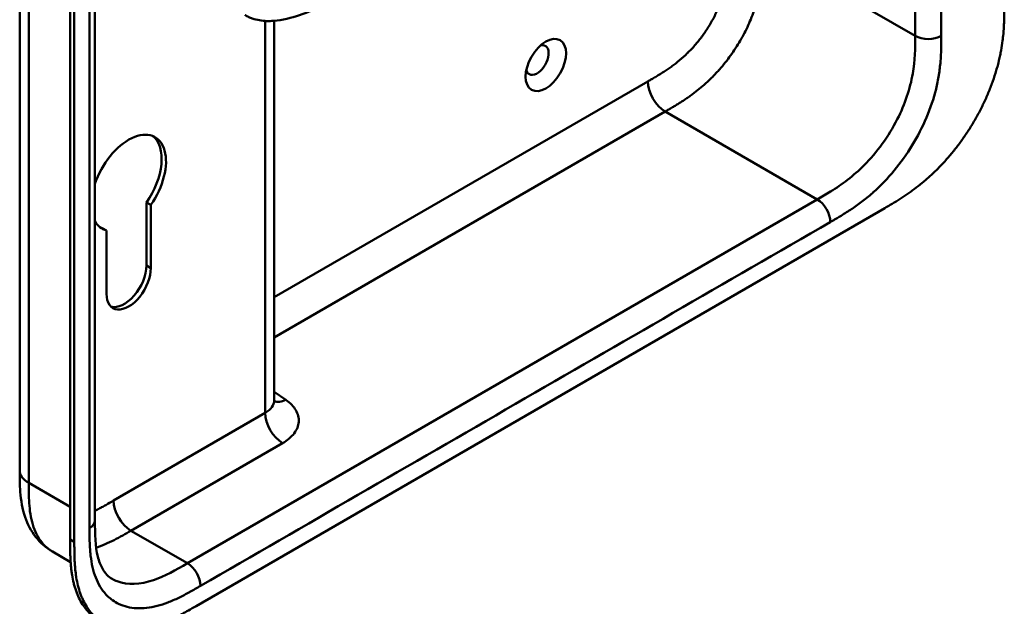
# Model space of a CAD drawing. Header units: millimetres. Extents: x 20 to 833, y 20 to 574.
# Tile 7 of 20: x 370 to 434, y 83 to 121. Entities that reach past the tile are written whole.
import ezdxf

# ---------------------------------------------------------------- set-up
doc = ezdxf.new("R2010")
doc.units = ezdxf.units.MM
doc.header["$LTSCALE"] = 2
doc.layers.add('Sichtbare Kanten(DIN)', color=7, linetype='Continuous', lineweight=50)
doc.layers.add('Sichtbare tangentiale Kanten(DIN)', color=7, linetype='Continuous', lineweight=50)

msp = doc.modelspace()

# ---------------------------------------------------------------- linework, layer by layer
at = {"layer": 'Sichtbare Kanten(DIN)'}
for p, q in [((374.772, 150.097), (374.772, 88.229)), ((373.156, 87), (373.156, 149.521)), ((373.43, 149.362), (373.43, 86.841)), ((386.44, 120.731), (386.44, 96.045)), ((378.408, 108.753), (378.126, 108.916)), ((378.126, 104.809), (378.126, 108.916)), ((378.408, 108.753), (378.408, 104.646)), ((381.361, 82.672), (426.187, 108.552)), ((375.523, 107.088), (375.241, 107.251)), ((375.523, 102.98), (375.523, 107.088)), ((369.875, 91.495), (369.875, 91.495)), ((374.772, 88.229), (374.772, 88.229)), ((373.191, 85.532), (372.009, 86.214))]:
    msp.add_line(p, q, dxfattribs=at)
msp.add_ellipse((404.119, 117.857), major_axis=(0.93, 1.611), ratio=0.57735, dxfattribs=at)
for centre, major_axis, start_param, end_param in [((403.553, 118.184), (-0.53, -0.918), 5.82728, 9.880683), ((376.966, 110.182), (1.72, 2.979), 4.561759, 8.19308), ((376.683, 110.345), (1.72, 2.979), 4.561759, 6.200871), ((376.966, 110.182), (-1.72, -2.979), 5.944087, 6.433735), ((376.683, 110.345), (-1.72, -2.979), 0.082315, 0.15055), ((376.966, 103.813), (-1.02, -1.767), 5.497787, 8.63938), ((376.683, 103.977), (-1.02, -1.767), 0.139096, 2.356194)]:
    msp.add_ellipse(centre, major_axis=major_axis, ratio=0.57735, start_param=start_param, end_param=end_param, dxfattribs=at)
for points, knots in [([(369.875, 91.495), (369.875, 102.382), (369.875, 113.269), (369.875, 133.891), (369.875, 143.627), (369.875, 153.363)], [0, 0, 0, 0, 10, 10, 18.94314, 18.94314, 18.94314, 18.94314]), ([(431.383, 148.164), (431.383, 148.164), (431.383, 148.163), (431.383, 148.162), (431.383, 148.162), (431.384, 148.161), (431.384, 148.16), (431.384, 148.159), (431.384, 148.158), (431.384, 148.156), (431.385, 148.155), (431.385, 148.153), (431.385, 148.152), (431.386, 148.148), (431.386, 148.146), (431.387, 148.139), (431.388, 148.135), (431.391, 148.121), (431.392, 148.112), (431.398, 148.077), (431.401, 148.053), (431.414, 147.958), (431.42, 147.891), (431.434, 147.624), (431.418, 147.431), (431.303, 146.872), (431.133, 146.513), (430.616, 145.803), (430.245, 145.451), (429.277, 144.712), (428.642, 144.339), (426.449, 143.06), (424.888, 142.152), (418.646, 138.518), (413.965, 135.792), (405.773, 131.021), (402.262, 128.976), (396.117, 125.398), (393.552, 123.827), (389.991, 121.874), (389.08, 121.43), (387.548, 120.928), (386.982, 120.774), (386.1, 120.704), (385.786, 120.711), (385.323, 120.79), (385.165, 120.83), (384.933, 120.911), (384.855, 120.942), (384.74, 120.995), (384.702, 121.014), (384.643, 121.044), (384.624, 121.055), (384.594, 121.071), (384.584, 121.077), (384.568, 121.086), (384.563, 121.089), (384.554, 121.094), (384.551, 121.095), (384.547, 121.098), (384.546, 121.099), (384.543, 121.1), (384.541, 121.101), (384.54, 121.102)], [0, 0, 0, 0, 0.000812, 0.000812, 0.001159, 0.001159, 0.001709, 0.001709, 0.00226, 0.00226, 0.00297, 0.00297, 0.004051, 0.004051, 0.005946, 0.005946, 0.009784, 0.009784, 0.018899, 0.018899, 0.044942, 0.044942, 0.123041, 0.123041, 0.357876, 0.357876, 0.819393, 0.819393, 1.341428, 1.341428, 2.016287, 2.016287, 3.678544, 3.678544, 8.665313, 8.665313, 12.40539, 12.40539, 15.210451, 15.210451, 16.085372, 16.085372, 16.55485, 16.55485, 16.809473, 16.809473, 16.944798, 16.944798, 17.014076, 17.014076, 17.049094, 17.049094, 17.066817, 17.066817, 17.075861, 17.075861, 17.080537, 17.080537, 17.082986, 17.082986, 17.084274, 17.084274, 17.085621, 17.085621, 17.085621, 17.085621]), ([(426.187, 108.552), (426.303, 108.619), (426.589, 108.786), (426.964, 109.013), (427.396, 109.289), (427.744, 109.525), (428.18, 109.843), (428.528, 110.116), (428.961, 110.482), (429.305, 110.795), (429.729, 111.212), (430.062, 111.565), (430.469, 112.03), (430.785, 112.419), (431.166, 112.924), (431.458, 113.343), (431.806, 113.88), (432.068, 114.321), (432.375, 114.88), (432.602, 115.333), (432.862, 115.903), (433.05, 116.36), (433.259, 116.929), (433.405, 117.381), (433.562, 117.939), (433.666, 118.379), (433.77, 118.919), (433.835, 119.341), (433.894, 119.857), (433.925, 120.259), (433.949, 120.749), (433.959, 121.229), (433.959, 121.602), (433.959, 121.787)], [0.0130421, 0.0130421, 0.0130421, 0.0130421, 0.0416672, 0.0833338, 0.1041671, 0.1458338, 0.1666671, 0.2083337, 0.2291671, 0.2708337, 0.291667, 0.3333337, 0.354167, 0.3958336, 0.416667, 0.4583336, 0.4791669, 0.5208336, 0.5416669, 0.5833336, 0.6041669, 0.6458335, 0.6666668, 0.7083335, 0.7291668, 0.7708335, 0.7916668, 0.8333334, 0.8541667, 0.8958334, 0.9166667, 0.9583334, 0.9999958, 0.9999958, 0.9999958, 0.9999958]), ([(386.44, 96.045), (386.44, 95.972), (386.466, 95.908), (386.469, 95.903), (386.469, 95.902), (386.469, 95.902)], [0, 0, 0, 0, 0.2297393, 0.2297393, 0.2417181, 0.2417181, 0.2417181, 0.2417181]), ([(372.009, 86.214), (371.586, 86.459), (371.208, 86.79), (370.612, 87.556), (370.386, 87.994), (370.048, 88.977), (369.954, 89.537), (369.876, 90.566), (369.875, 91.04), (369.875, 91.495)], [0, 0, 0, 0, 0.43777, 0.43777, 0.869336, 0.869336, 1.36639, 1.36639, 1.78514, 1.78514, 1.78514, 1.78514]), ([(374.772, 88.229), (374.772, 87.367), (374.798, 86.527), (375.033, 85.581), (375.136, 85.318), (375.435, 84.783), (375.648, 84.574), (375.888, 84.435)], [0, 0, 0, 0, 0.793105, 0.793105, 1.173513, 1.173513, 1.750739, 1.750739, 1.750739, 1.750739]), ([(375.065, 81.713), (375.004, 81.748), (374.822, 81.861), (374.594, 82.039), (374.33, 82.294), (374.137, 82.524), (373.919, 82.842), (373.764, 83.12), (373.597, 83.495), (373.484, 83.816), (373.368, 84.24), (373.296, 84.596), (373.237, 85.012), (373.208, 85.296), (373.187, 85.583), (373.176, 85.777), (373.166, 86.021), (373.161, 86.216), (373.158, 86.462), (373.156, 86.707), (373.156, 86.902), (373.156, 87)], [-0.4787048, -0.4787048, -0.4787048, -0.4787048, -0.4583375, -0.4166713, -0.3958382, -0.354172, -0.3333389, -0.2916727, -0.2708396, -0.2291735, -0.2083404, -0.1666742, -0.1458411, -0.1145915, -0.1041749, -0.0833418, -0.0729253, -0.0520922, -0.0416756, -0.0208425, -0.0000095, -0.0000095, -0.0000095, -0.0000095]), ([(373.43, 86.841), (373.43, 86.744), (373.431, 86.548), (373.432, 86.303), (373.436, 86.058), (373.441, 85.862), (373.45, 85.619), (373.461, 85.425), (373.482, 85.137), (373.511, 84.854), (373.571, 84.438), (373.643, 84.082), (373.758, 83.658), (373.871, 83.337), (374.039, 82.962), (374.193, 82.683), (374.411, 82.366), (374.604, 82.136), (374.869, 81.881), (375.097, 81.702), (375.403, 81.511), (375.662, 81.386), (376.004, 81.261), (376.29, 81.189), (376.662, 81.131), (376.97, 81.112), (377.366, 81.121), (377.692, 81.155), (378.107, 81.228), (378.444, 81.311), (378.828, 81.431), (379.086, 81.524), (379.344, 81.627), (379.517, 81.701), (379.733, 81.798), (379.906, 81.88), (380.122, 81.987), (380.294, 82.076), (380.552, 82.214), (380.895, 82.403), (381.192, 82.575), (381.361, 82.672)], [0.0000095, 0.0000095, 0.0000095, 0.0000095, 0.0208425, 0.0416756, 0.0520922, 0.0729253, 0.0833418, 0.1041749, 0.1145915, 0.1458411, 0.1666742, 0.2083404, 0.2291735, 0.2708396, 0.2916727, 0.3333389, 0.354172, 0.3958382, 0.4166713, 0.4583375, 0.4791706, 0.5208368, 0.5416698, 0.583336, 0.6041691, 0.6458353, 0.6666684, 0.7083346, 0.7291677, 0.7708339, 0.7916669, 0.8229166, 0.8333331, 0.8541662, 0.8645828, 0.8854159, 0.8958324, 0.9166655, 0.927082, 0.9583317, 0.9999979, 0.9999979, 0.9999979, 0.9999979])]:
    msp.add_open_spline(points, degree=3, knots=knots, dxfattribs=at)
at = {"layer": 'Sichtbare tangentiale Kanten(DIN)'}
for p, q in [((428.161, 144.058), (428.161, 119.746)), ((418.261, 125.462), (428.161, 119.746)), ((385.855, 95.228), (385.855, 120.721)), ((386.44, 102.751), (410.761, 116.793)), ((386.44, 100.138), (411.886, 114.83)), ((411.886, 114.83), (411.892, 114.833)), ((411.886, 114.83), (421.786, 109.114)), ((421.786, 109.114), (380.795, 85.448)), ((378.408, 104.646), (378.126, 104.809)), ((387.198, 96.074), (386.44, 96.595)), ((375.987, 89.531), (385.855, 95.228)), ((377.118, 87.571), (386.986, 93.268)), ((370.461, 90.679), (373.156, 89.123)), ((380.795, 85.448), (377.118, 87.571)), ((373.43, 86.841), (373.156, 87))]:
    msp.add_line(p, q, dxfattribs=at)
for points, degree in [([(370.461, 152.547), (370.461, 121.613), (370.461, 90.679)], 2), ([(374.42, 149.607), (374.42, 128.985), (374.42, 108.362), (374.42, 87.739)], 3), ([(429.858, 119.746), (429.858, 128.216), (429.858, 136.686), (429.858, 145.156)], 3), ([(411.892, 114.833), (413.996, 116.047), (416.023, 117.222), (418.261, 120.957), (418.261, 123.168), (418.261, 125.462)], 5), ([(429.858, 119.746), (429.389, 119.476), (428.629, 119.476), (428.161, 119.746)], 3), ([(410.761, 116.793), (410.761, 116.071), (411.267, 115.194), (411.892, 114.833)], 3), ([(421.786, 109.114), (422.254, 108.844), (422.634, 108.186), (422.634, 107.645)], 3), ([(381.644, 83.979), (395.307, 91.867), (408.971, 99.756), (422.634, 107.645)], 3), ([(385.855, 95.228), (386.243, 95.452), (386.44, 95.748), (386.44, 96.045)], 3), ([(387.198, 96.074), (386.914, 95.937), (386.653, 95.913), (386.446, 95.985)], 3), ([(386.986, 93.268), (386.361, 93.629), (385.855, 94.506), (385.855, 95.228)], 3), ([(370.461, 90.679), (370.07, 90.904), (369.875, 91.2), (369.875, 91.495)], 3), ([(375.987, 89.531), (375.987, 88.809), (376.493, 87.932), (377.118, 87.571)], 3), ([(374.772, 88.229), (374.772, 88.052), (374.655, 87.875), (374.42, 87.739)], 3), ([(380.795, 85.448), (381.264, 85.178), (381.644, 84.52), (381.644, 83.979)], 3)]:
    msp.add_open_spline(points, degree=degree, dxfattribs=at)
for points, knots in [([(410.761, 116.793), (410.827, 116.831), (410.893, 116.869), (410.959, 116.907), (410.981, 116.92), (411.002, 116.932), (411.023, 116.945), (411.045, 116.957), (411.066, 116.969), (411.087, 116.982), (411.13, 117.007), (411.172, 117.032), (411.215, 117.057), (411.236, 117.07), (411.258, 117.082), (411.279, 117.095), (411.322, 117.121), (411.365, 117.146), (411.408, 117.172), (411.43, 117.185), (411.451, 117.198), (411.473, 117.211), (411.578, 117.276), (411.687, 117.344), (411.795, 117.413), (411.797, 117.415), (411.799, 117.416), (411.801, 117.417), (411.976, 117.53), (412.142, 117.643), (412.309, 117.765), (412.312, 117.767), (412.315, 117.769), (412.317, 117.771), (412.487, 117.894), (412.654, 118.024), (412.821, 118.163), (412.822, 118.164), (412.824, 118.166), (412.825, 118.167), (412.994, 118.309), (413.163, 118.46), (413.326, 118.62), (413.327, 118.621), (413.328, 118.622), (413.329, 118.623), (413.495, 118.784), (413.659, 118.957), (413.817, 119.137), (413.975, 119.318), (414.128, 119.508), (414.275, 119.705), (414.422, 119.903), (414.562, 120.108), (414.694, 120.319), (414.827, 120.531), (414.952, 120.751), (415.067, 120.973), (415.181, 121.193), (415.286, 121.42), (415.379, 121.646), (415.472, 121.871), (415.555, 122.1), (415.625, 122.324), (415.695, 122.547), (415.754, 122.771), (415.802, 122.991), (415.802, 122.992), (415.802, 122.994), (415.803, 122.996), (415.849, 123.211), (415.886, 123.424), (415.913, 123.633), (415.914, 123.636), (415.914, 123.64), (415.915, 123.643), (415.942, 123.851), (415.96, 124.053), (415.973, 124.262), (415.973, 124.265), (415.973, 124.267), (415.974, 124.27), (415.98, 124.373), (415.984, 124.471), (415.988, 124.571), (415.991, 124.675), (415.994, 124.777), (415.995, 124.878), (415.998, 125.074), (415.998, 125.268), (415.998, 125.462)], [0, 0, 0, 0, 0.070218, 0.070218, 0.070218, 0.092832, 0.092832, 0.092832, 0.115446, 0.115446, 0.115446, 0.160675, 0.160675, 0.160675, 0.183289, 0.183289, 0.183289, 0.228941, 0.228941, 0.228941, 0.251767, 0.251767, 0.251767, 0.363762, 0.363762, 0.363762, 0.365897, 0.365897, 0.365897, 0.545781, 0.545781, 0.545781, 0.548566, 0.548566, 0.548566, 0.730533, 0.730533, 0.730533, 0.732167, 0.732167, 0.732167, 0.917085, 0.917085, 0.917085, 0.918159, 0.918159, 0.918159, 1.105341, 1.105341, 1.105341, 1.292583, 1.292583, 1.292583, 1.479843, 1.479843, 1.479843, 1.668316, 1.668316, 1.668316, 1.856049, 1.856049, 1.856049, 2.04267, 2.04267, 2.04267, 2.22752, 2.22752, 2.22752, 2.228844, 2.228844, 2.228844, 2.410408, 2.410408, 2.410408, 2.413125, 2.413125, 2.413125, 2.593238, 2.593238, 2.593238, 2.595429, 2.595429, 2.595429, 2.684558, 2.684558, 2.684558, 2.776286, 2.776286, 2.776286, 2.954074, 2.954074, 2.954074, 2.954074]), ([(428.161, 119.746), (428.161, 118.954), (428.147, 118.143), (427.999, 117.293), (427.832, 116.332), (427.497, 115.313), (426.995, 114.325), (426.433, 113.218), (425.672, 112.175), (424.832, 111.334), (424.141, 110.642), (423.401, 110.091), (422.649, 109.625), (422.362, 109.447), (422.074, 109.28), (421.786, 109.114)], [-3.587895, -3.587895, -3.587895, -3.587895, -2.845409, -2.845409, -2.845409, -2.006875, -2.006875, -2.006875, -1.066961, -1.066961, -1.066961, -0.294358, -0.294358, -0.294358, 0, 0, 0, 0]), ([(422.634, 107.645), (422.695, 107.68), (422.756, 107.715), (422.817, 107.75), (422.874, 107.783), (422.931, 107.816), (422.988, 107.85), (423.017, 107.866), (423.045, 107.883), (423.074, 107.9), (423.157, 107.949), (423.241, 107.999), (423.33, 108.053), (423.333, 108.054), (423.335, 108.056), (423.337, 108.057), (423.588, 108.208), (423.813, 108.351), (424.042, 108.505), (424.046, 108.508), (424.05, 108.511), (424.054, 108.513), (424.286, 108.67), (424.521, 108.839), (424.753, 109.018), (424.756, 109.02), (424.758, 109.022), (424.76, 109.024), (424.994, 109.205), (425.226, 109.397), (425.456, 109.603), (425.457, 109.604), (425.459, 109.606), (425.461, 109.607), (425.923, 110.022), (426.374, 110.49), (426.791, 110.991), (427.211, 111.497), (427.611, 112.054), (427.964, 112.632), (428.317, 113.21), (428.635, 113.828), (428.894, 114.44), (429.151, 115.049), (429.362, 115.68), (429.513, 116.292), (429.513, 116.294), (429.513, 116.295), (429.514, 116.296), (429.588, 116.6), (429.65, 116.903), (429.698, 117.199), (429.698, 117.202), (429.698, 117.204), (429.699, 117.207), (429.746, 117.502), (429.781, 117.794), (429.805, 118.076), (429.806, 118.081), (429.806, 118.086), (429.806, 118.09), (429.83, 118.368), (429.843, 118.639), (429.85, 118.926), (429.851, 118.931), (429.851, 118.935), (429.851, 118.94), (429.858, 119.219), (429.858, 119.483), (429.858, 119.746)], [79.050735, 79.050735, 79.050735, 79.050735, 79.115326, 79.115326, 79.115326, 79.175852, 79.175852, 79.175852, 79.206115, 79.206115, 79.206115, 79.29477, 79.29477, 79.29477, 79.296904, 79.296904, 79.296904, 79.544256, 79.544256, 79.544256, 79.548758, 79.548758, 79.548758, 79.800076, 79.800076, 79.800076, 79.802526, 79.802526, 79.802526, 80.054962, 80.054962, 80.054962, 80.056924, 80.056924, 80.056924, 80.565665, 80.565665, 80.565665, 81.078223, 81.078223, 81.078223, 81.591387, 81.591387, 81.591387, 82.102645, 82.102645, 82.102645, 82.103787, 82.103787, 82.103787, 82.357518, 82.357518, 82.357518, 82.35964, 82.35964, 82.35964, 82.612159, 82.612159, 82.612159, 82.616454, 82.616454, 82.616454, 82.864896, 82.864896, 82.864896, 82.868708, 82.868708, 82.868708, 83.11068, 83.11068, 83.11068, 83.11068]), ([(386.986, 93.268), (387.301, 93.45), (387.558, 93.667), (387.736, 93.9), (387.914, 94.134), (388.018, 94.392), (388.037, 94.647), (388.056, 94.903), (387.992, 95.165), (387.85, 95.406), (387.708, 95.648), (387.484, 95.877), (387.198, 96.074)], [0, 0, 0, 0, 0.25, 0.25, 0.25, 0.5, 0.5, 0.5, 0.75, 0.75, 0.75, 1, 1, 1, 1]), ([(370.461, 90.679), (370.461, 90.474), (370.461, 90.262), (370.464, 90.053), (370.468, 89.819), (370.476, 89.587), (370.492, 89.363), (370.509, 89.119), (370.534, 88.883), (370.571, 88.656), (370.61, 88.419), (370.66, 88.192), (370.726, 87.972), (370.793, 87.752), (370.875, 87.542), (370.972, 87.348), (371.07, 87.154), (371.184, 86.975), (371.313, 86.815), (371.441, 86.656), (371.584, 86.515), (371.741, 86.394), (371.826, 86.328), (371.916, 86.268), (372.009, 86.214)], [0, 0, 0, 0, 0.200333, 0.200333, 0.200333, 0.423418, 0.423418, 0.423418, 0.666166, 0.666166, 0.666166, 0.918702, 0.918702, 0.918702, 1.172126, 1.172126, 1.172126, 1.426817, 1.426817, 1.426817, 1.680705, 1.680705, 1.680705, 1.818494, 1.818494, 1.818494, 1.818494]), ([(374.772, 88.867), (374.83, 88.895), (374.889, 88.924), (374.949, 88.955), (374.951, 88.956), (374.953, 88.957), (374.955, 88.958), (375.042, 89.002), (375.125, 89.046), (375.21, 89.092), (375.298, 89.139), (375.385, 89.188), (375.472, 89.236), (375.644, 89.333), (375.815, 89.432), (375.987, 89.531)], [2.5295232, 2.5295232, 2.5295232, 2.5295232, 2.5912707, 2.5912707, 2.5912707, 2.5934316, 2.5934316, 2.5934316, 2.6826872, 2.6826872, 2.6826872, 2.7744645, 2.7744645, 2.7744645, 2.9560325, 2.9560325, 2.9560325, 2.9560325]), ([(374.42, 87.739), (374.42, 87.7), (374.42, 87.661), (374.42, 87.59), (374.42, 87.557), (374.421, 87.492), (374.421, 87.459), (374.422, 87.264), (374.423, 87.102), (374.427, 86.941)], [60.4984537, 60.4984537, 60.4984537, 60.4984537, 60.5342773, 60.5342773, 60.5642722, 60.5642722, 60.5942671, 60.5942671, 60.7442414, 60.7442414, 60.7442414, 60.7442414]), ([(374.853, 86.464), (375.042, 86.526), (375.234, 86.599), (375.624, 86.767), (375.822, 86.861), (376.209, 87.059), (376.398, 87.161), (376.764, 87.367), (376.942, 87.469), (377.118, 87.571)], [2.8046412, 2.8046412, 2.8046412, 2.8046412, 3.0086633, 3.0086633, 3.2132608, 3.2132608, 3.4049969, 3.4049969, 3.584828, 3.584828, 3.584828, 3.584828]), ([(374.427, 86.941), (374.435, 86.649), (374.448, 86.394), (374.471, 86.143), (374.472, 86.139), (374.472, 86.134), (374.473, 86.13), (374.497, 85.875), (374.532, 85.624), (374.579, 85.383), (374.58, 85.381), (374.58, 85.379), (374.58, 85.377), (374.628, 85.136), (374.69, 84.904), (374.764, 84.687), (374.765, 84.686), (374.765, 84.685), (374.765, 84.684), (374.916, 84.246), (375.127, 83.858), (375.384, 83.546), (375.543, 83.354), (375.724, 83.185), (375.923, 83.044)], [60.744241, 60.744241, 60.744241, 60.744241, 60.992687, 60.992687, 60.992687, 60.996983, 60.996983, 60.996983, 61.249514, 61.249514, 61.249514, 61.251636, 61.251636, 61.251636, 61.505377, 61.505377, 61.505377, 61.506519, 61.506519, 61.506519, 62.017834, 62.017834, 62.017834, 62.33301, 62.33301, 62.33301, 62.33301]), ([(380.795, 85.448), (380.051, 85.019), (379.303, 84.603), (378.59, 84.361), (377.722, 84.066), (376.895, 84.02), (376.221, 84.277), (376.105, 84.321), (375.994, 84.374), (375.889, 84.436)], [-3.587894, -3.587894, -3.587894, -3.587894, -2.826588, -2.826588, -2.826588, -1.899516, -1.899516, -1.899516, -1.740301, -1.740301, -1.740301, -1.740301]), ([(375.923, 83.044), (376.047, 82.955), (376.179, 82.878), (376.314, 82.812), (376.667, 82.642), (377.067, 82.546), (377.487, 82.525), (377.904, 82.505), (378.355, 82.558), (378.817, 82.678), (378.819, 82.678), (378.821, 82.679), (378.822, 82.679), (379.052, 82.738), (379.284, 82.814), (379.518, 82.903), (379.52, 82.904), (379.522, 82.905), (379.525, 82.906), (379.757, 82.994), (379.992, 83.097), (380.224, 83.208), (380.228, 83.21), (380.232, 83.212), (380.236, 83.214), (380.465, 83.324), (380.69, 83.442), (380.935, 83.576), (380.939, 83.579), (380.944, 83.581), (380.948, 83.583), (381.187, 83.715), (381.415, 83.847), (381.644, 83.979)], [62.33301, 62.33301, 62.33301, 62.33301, 62.530517, 62.530517, 62.530517, 63.043494, 63.043494, 63.043494, 63.552237, 63.552237, 63.552237, 63.554207, 63.554207, 63.554207, 63.806635, 63.806635, 63.806635, 63.809067, 63.809067, 63.809067, 64.060403, 64.060403, 64.060403, 64.06491, 64.06491, 64.06491, 64.312256, 64.312256, 64.312256, 64.316327, 64.316327, 64.316327, 64.558412, 64.558412, 64.558412, 64.558412])]:
    msp.add_open_spline(points, degree=3, knots=knots, dxfattribs=at)

doc.saveas('drawing.dxf')
